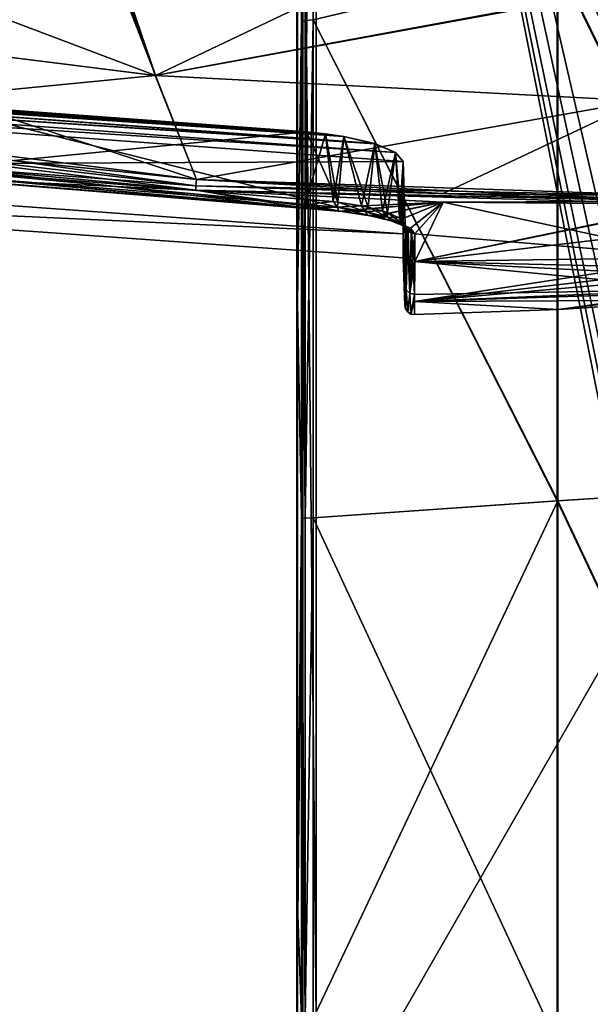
# Model space of a CAD drawing. Header units: millimetres. Extents: x -229 to 223, y -69 to 475.
# Tile 31 of 92: x -96 to -37, y 174 to 276. Entities that reach past the tile are written whole.
import ezdxf

# ---------------------------------------------------------------- set-up
doc = ezdxf.new("R2010")
doc.units = ezdxf.units.MM
doc.header["$LTSCALE"] = 65.185185
for name, color, linetype in [('100', 7, 'CONTINUOUS'), ('101', 7, 'CONTINUOUS'), ('102', 7, 'CONTINUOUS'), ('135', 7, 'CONTINUOUS'), ('153', 7, 'CONTINUOUS'), ('174', 7, 'CONTINUOUS'), ('181', 7, 'CONTINUOUS'), ('203', 7, 'CONTINUOUS'), ('486', 7, 'CONTINUOUS'), ('487', 7, 'CONTINUOUS'), ('491', 7, 'CONTINUOUS'), ('492', 7, 'CONTINUOUS'), ('493', 7, 'CONTINUOUS'), ('494', 7, 'CONTINUOUS'), ('495', 7, 'CONTINUOUS'), ('496', 7, 'CONTINUOUS'), ('502', 7, 'CONTINUOUS'), ('503', 7, 'CONTINUOUS'), ('504', 7, 'CONTINUOUS'), ('505', 7, 'CONTINUOUS'), ('506', 7, 'CONTINUOUS'), ('507', 7, 'CONTINUOUS'), ('511', 7, 'CONTINUOUS'), ('512', 7, 'CONTINUOUS'), ('514', 7, 'CONTINUOUS'), ('515', 7, 'CONTINUOUS'), ('519', 7, 'CONTINUOUS'), ('523', 7, 'CONTINUOUS'), ('532', 7, 'CONTINUOUS'), ('557', 7, 'CONTINUOUS'), ('589', 7, 'CONTINUOUS'), ('77', 7, 'CONTINUOUS'), ('78', 7, 'CONTINUOUS'), ('80', 7, 'CONTINUOUS'), ('81', 7, 'CONTINUOUS'), ('87', 7, 'CONTINUOUS'), ('88', 7, 'CONTINUOUS'), ('91', 7, 'CONTINUOUS')]:
    doc.layers.add(name, color=color, linetype=linetype)

msp = doc.modelspace()

# ---------------------------------------------------------------- linework, layer by layer
at = {"layer": '100', "color": 7, "linetype": 'Continuous'}
for points in [[(-65.32, 275.68, 214.89), (-39.96, 281.7, 223.06), (-65.32, 326.74, 205.33), (-65.32, 275.68, 214.89)], [(-13.42, 285.15, 227.12), (-39.96, 281.7, 223.06), (-13.42, 227.51, 233.69), (-13.42, 285.15, 227.12)], [(-39.96, 225.8, 229.25), (-39.96, 281.7, 223.06), (-65.32, 275.68, 214.89), (-39.96, 225.8, 229.25)], [(-39.96, 281.7, 223.06), (-39.96, 225.8, 229.25), (-13.42, 227.51, 233.69), (-39.96, 281.7, 223.06)], [(-65.32, 224.03, 220.38), (-39.96, 225.8, 229.25), (-65.32, 275.68, 214.89), (-65.32, 224.03, 220.38)], [(-13.42, 227.51, 233.69), (-39.96, 225.8, 229.25), (-13.42, 169.51, 235.25), (-13.42, 227.51, 233.69)], [(-39.96, 169.58, 230.7), (-39.96, 225.8, 229.25), (-65.32, 172.12, 221.77), (-39.96, 169.58, 230.7)], [(-65.32, 172.12, 221.77), (-39.96, 225.8, 229.25), (-65.32, 224.03, 220.38), (-65.32, 172.12, 221.77)], [(-39.96, 225.8, 229.25), (-39.96, 169.58, 230.7), (-13.42, 169.51, 235.25), (-39.96, 225.8, 229.25)]]:
    msp.add_3dface(points, dxfattribs=at)
at = {"layer": '101', "color": 7, "linetype": 'Continuous'}
for points in [[(-66.51, 275.46, 213.16), (-66.15, 275.61, 214.19), (-66.49, 326.38, 203.63), (-66.51, 275.46, 213.16)], [(-66.15, 275.61, 214.19), (-66.15, 326.6, 204.64), (-66.49, 326.38, 203.63), (-66.15, 275.61, 214.19)], [(-65.32, 275.68, 214.89), (-65.32, 326.74, 205.33), (-66.15, 275.61, 214.19), (-65.32, 275.68, 214.89)], [(-65.32, 326.74, 205.33), (-66.15, 326.6, 204.64), (-66.15, 275.61, 214.19), (-65.32, 326.74, 205.33)], [(-66.52, 223.94, 218.64), (-66.16, 224.02, 219.67), (-66.51, 275.46, 213.16), (-66.52, 223.94, 218.64)], [(-66.16, 224.02, 219.67), (-66.15, 275.61, 214.19), (-66.51, 275.46, 213.16), (-66.16, 224.02, 219.67)], [(-65.32, 224.03, 220.38), (-65.32, 275.68, 214.89), (-66.16, 224.02, 219.67), (-65.32, 224.03, 220.38)], [(-65.32, 275.68, 214.89), (-66.15, 275.61, 214.19), (-66.16, 224.02, 219.67), (-65.32, 275.68, 214.89)], [(-66.16, 172.16, 221.06), (-66.16, 224.02, 219.67), (-66.52, 223.94, 218.64), (-66.16, 172.16, 221.06)], [(-66.51, 172.16, 220.02), (-66.16, 172.16, 221.06), (-66.52, 223.94, 218.64), (-66.51, 172.16, 220.02)], [(-65.32, 172.12, 221.77), (-65.32, 224.03, 220.38), (-66.16, 172.16, 221.06), (-65.32, 172.12, 221.77)], [(-65.32, 224.03, 220.38), (-66.16, 224.02, 219.67), (-66.16, 172.16, 221.06), (-65.32, 224.03, 220.38)]]:
    msp.add_3dface(points, dxfattribs=at)
at = {"layer": '102', "color": 7, "linetype": 'Continuous'}
for points in [[(-66.51, 275.46, 213.16), (-66.49, 326.38, 203.63), (-66.92, 308.41, 196.42), (-66.51, 275.46, 213.16)], [(-66.93, 246.45, 205.87), (-66.51, 275.46, 213.16), (-66.92, 308.41, 196.42), (-66.93, 246.45, 205.87)], [(-66.52, 223.94, 218.64), (-66.51, 275.46, 213.16), (-66.93, 246.45, 205.87), (-66.52, 223.94, 218.64)], [(-66.93, 183.87, 209.24), (-66.52, 223.94, 218.64), (-66.93, 246.45, 205.87), (-66.93, 183.87, 209.24)], [(-66.51, 172.16, 220.02), (-66.52, 223.94, 218.64), (-66.93, 183.87, 209.24), (-66.51, 172.16, 220.02)], [(-66.92, 121.26, 206.51), (-66.51, 172.16, 220.02), (-66.93, 183.87, 209.24), (-66.92, 121.26, 206.51)]]:
    msp.add_3dface(points, dxfattribs=at)
at = {"layer": '135', "color": 7, "linetype": 'Continuous'}
for points in [[(-66.46, 275.59, 199.97), (-66.4, 277.55, 201.9), (-66.46, 306.9, 194.48), (-66.46, 275.59, 199.97)], [(-66.4, 246.45, 205.87), (-66.4, 277.55, 201.9), (-66.46, 275.59, 199.97), (-66.4, 246.45, 205.87)], [(-66.46, 244.05, 203.9), (-66.4, 246.45, 205.87), (-66.46, 275.59, 199.97), (-66.46, 244.05, 203.9)], [(-66.4, 215.2, 208.32), (-66.4, 246.45, 205.87), (-66.46, 244.05, 203.9), (-66.4, 215.2, 208.32)], [(-66.46, 212.36, 206.26), (-66.4, 215.2, 208.32), (-66.46, 244.05, 203.9), (-66.46, 212.36, 206.26)], [(-66.4, 183.87, 209.24), (-66.4, 215.2, 208.32), (-66.46, 212.36, 206.26), (-66.4, 183.87, 209.24)], [(-66.46, 180.58, 207.05), (-66.4, 183.87, 209.24), (-66.46, 212.36, 206.26), (-66.46, 180.58, 207.05)], [(-66.4, 152.53, 208.64), (-66.4, 183.87, 209.24), (-66.46, 180.58, 207.05), (-66.4, 152.53, 208.64)], [(-66.46, 150.99, 206.37), (-66.4, 152.53, 208.64), (-66.46, 180.58, 207.05), (-66.46, 150.99, 206.37)]]:
    msp.add_3dface(points, dxfattribs=at)
at = {"layer": '153', "color": 7, "linetype": 'Continuous'}
for points in [[(-65.32, 326.75, -205.33), (-40.04, 281.69, -223.03), (-65.32, 275.7, -214.89), (-65.32, 326.75, -205.33)], [(-13.5, 285.14, -227.12), (-13.5, 227.5, -233.69), (-40.04, 281.69, -223.03), (-13.5, 285.14, -227.12)], [(-40.04, 281.69, -223.03), (-40.04, 225.8, -229.23), (-65.32, 275.7, -214.89), (-40.04, 281.69, -223.03)], [(-40.04, 281.69, -223.03), (-13.5, 227.5, -233.69), (-40.04, 225.8, -229.23), (-40.04, 281.69, -223.03)], [(-65.32, 275.7, -214.89), (-40.04, 225.8, -229.23), (-65.32, 224.05, -220.38), (-65.32, 275.7, -214.89)], [(-13.5, 227.5, -233.69), (-13.5, 169.5, -235.24), (-40.04, 225.8, -229.23), (-13.5, 227.5, -233.69)], [(-40.04, 225.8, -229.23), (-40.04, 169.58, -230.68), (-65.32, 224.05, -220.38), (-40.04, 225.8, -229.23)], [(-40.04, 225.8, -229.23), (-13.5, 169.5, -235.24), (-40.04, 169.58, -230.68), (-40.04, 225.8, -229.23)], [(-65.32, 224.05, -220.38), (-40.04, 169.58, -230.68), (-65.32, 172.13, -221.77), (-65.32, 224.05, -220.38)]]:
    msp.add_3dface(points, dxfattribs=at)
at = {"layer": '174', "color": 7, "linetype": 'Continuous'}
for points in [[(-66.51, 275.46, -213.16), (-66.92, 308.41, -196.42), (-66.49, 326.38, -203.63), (-66.51, 275.46, -213.16)], [(-66.93, 246.45, -205.87), (-66.92, 308.41, -196.42), (-66.51, 275.46, -213.16), (-66.93, 246.45, -205.87)], [(-66.52, 223.94, -218.64), (-66.93, 246.45, -205.87), (-66.51, 275.46, -213.16), (-66.52, 223.94, -218.64)], [(-66.93, 183.87, -209.24), (-66.93, 246.45, -205.87), (-66.52, 223.94, -218.64), (-66.93, 183.87, -209.24)], [(-66.51, 172.16, -220.02), (-66.93, 183.87, -209.24), (-66.52, 223.94, -218.64), (-66.51, 172.16, -220.02)], [(-66.92, 121.26, -206.51), (-66.93, 183.87, -209.24), (-66.51, 172.16, -220.02), (-66.92, 121.26, -206.51)]]:
    msp.add_3dface(points, dxfattribs=at)
at = {"layer": '181', "color": 7, "linetype": 'Continuous'}
for points in [[(-66.51, 275.46, -213.16), (-66.49, 326.38, -203.63), (-66.15, 275.61, -214.19), (-66.51, 275.46, -213.16)], [(-66.49, 326.38, -203.63), (-66.15, 326.6, -204.64), (-66.15, 275.61, -214.19), (-66.49, 326.38, -203.63)], [(-65.32, 326.75, -205.33), (-65.32, 275.7, -214.89), (-66.15, 275.61, -214.19), (-65.32, 326.75, -205.33)], [(-66.15, 326.6, -204.64), (-65.32, 326.75, -205.33), (-66.15, 275.61, -214.19), (-66.15, 326.6, -204.64)], [(-66.52, 223.94, -218.64), (-66.51, 275.46, -213.16), (-66.16, 224.01, -219.67), (-66.52, 223.94, -218.64)], [(-66.51, 275.46, -213.16), (-66.15, 275.61, -214.19), (-66.16, 224.01, -219.67), (-66.51, 275.46, -213.16)], [(-65.32, 275.7, -214.89), (-65.32, 224.05, -220.38), (-66.16, 224.01, -219.67), (-65.32, 275.7, -214.89)], [(-66.15, 275.61, -214.19), (-65.32, 275.7, -214.89), (-66.16, 224.01, -219.67), (-66.15, 275.61, -214.19)], [(-66.52, 223.94, -218.64), (-66.16, 224.01, -219.67), (-66.16, 172.15, -221.06), (-66.52, 223.94, -218.64)], [(-66.51, 172.16, -220.02), (-66.52, 223.94, -218.64), (-66.16, 172.15, -221.06), (-66.51, 172.16, -220.02)], [(-65.32, 224.05, -220.38), (-65.32, 172.13, -221.77), (-66.16, 172.15, -221.06), (-65.32, 224.05, -220.38)], [(-66.16, 224.01, -219.67), (-65.32, 224.05, -220.38), (-66.16, 172.15, -221.06), (-66.16, 224.01, -219.67)]]:
    msp.add_3dface(points, dxfattribs=at)
at = {"layer": '203', "color": 7, "linetype": 'Continuous'}
for points in [[(-66.46, 306.9, -194.48), (-66.4, 277.55, -201.9), (-66.46, 275.59, -199.97), (-66.46, 306.9, -194.48)], [(-66.4, 277.55, -201.9), (-66.4, 246.45, -205.87), (-66.46, 275.59, -199.97), (-66.4, 277.55, -201.9)], [(-66.46, 275.59, -199.97), (-66.4, 246.45, -205.87), (-66.46, 244.05, -203.9), (-66.46, 275.59, -199.97)], [(-66.4, 246.45, -205.87), (-66.4, 215.2, -208.32), (-66.46, 244.05, -203.9), (-66.4, 246.45, -205.87)], [(-66.46, 244.05, -203.9), (-66.4, 215.2, -208.32), (-66.46, 212.36, -206.26), (-66.46, 244.05, -203.9)], [(-66.4, 215.2, -208.32), (-66.4, 183.87, -209.24), (-66.46, 212.36, -206.26), (-66.4, 215.2, -208.32)], [(-66.46, 212.36, -206.26), (-66.4, 183.87, -209.24), (-66.46, 180.58, -207.05), (-66.46, 212.36, -206.26)], [(-66.4, 183.87, -209.24), (-66.4, 152.53, -208.64), (-66.46, 180.58, -207.05), (-66.4, 183.87, -209.24)], [(-66.46, 180.58, -207.05), (-66.4, 152.53, -208.64), (-66.46, 150.99, -206.37), (-66.46, 180.58, -207.05)]]:
    msp.add_3dface(points, dxfattribs=at)
at = {"layer": '486', "color": 7, "linetype": 'Continuous'}
for points in [[(-66.04, 256.12, 103.46), (-103.51, 260.43, 108.54), (-105.26, 259.3, 103.48), (-66.04, 256.12, 103.46)], [(-77.49, 258.04, 108.8), (-103.51, 260.43, 108.54), (-66.04, 256.12, 103.46), (-77.49, 258.04, 108.8)], [(-51.84, 256.77, 108.96), (-77.49, 258.04, 108.8), (-62.35, 255.82, 102.79), (-51.84, 256.77, 108.96)], [(-62.35, 255.82, 102.79), (-77.49, 258.04, 108.8), (-66.04, 256.12, 103.46), (-62.35, 255.82, 102.79)], [(-58.98, 255.31, 100.95), (-51.84, 256.77, 108.96), (-62.35, 255.82, 102.79), (-58.98, 255.31, 100.95)], [(-56.76, 254.76, 98.55), (-51.84, 256.77, 108.96), (-58.98, 255.31, 100.95), (-56.76, 254.76, 98.55)], [(-55.24, 254.09, 95.27), (-51.84, 256.77, 108.96), (-56.76, 254.76, 98.55), (-55.24, 254.09, 95.27)], [(-54.79, 253.5, 92.17), (-51.84, 256.77, 108.96), (-55.24, 254.09, 95.27), (-54.79, 253.5, 92.17)], [(-25.34, 251.05, 72.89), (-51.84, 256.77, 108.96), (-54.79, 253.5, 92.17), (-25.34, 251.05, 72.89)], [(-26.13, 256.56, 109.01), (-51.84, 256.77, 108.96), (-25.34, 251.05, 72.89), (-26.13, 256.56, 109.01)], [(-54.79, 250.61, 74.69), (-25.34, 251.05, 72.89), (-54.79, 253.5, 92.17), (-54.79, 250.61, 74.69)], [(-25.09, 247.72, 36.47), (-54.79, 250.61, 74.69), (-54.8, 247.22, 46.28), (-25.09, 247.72, 36.47)], [(-25.34, 251.05, 72.89), (-54.79, 250.61, 74.69), (-25.26, 249.94, 63.18), (-25.34, 251.05, 72.89)], [(-54.79, 250.61, 74.69), (-25.09, 247.72, 36.47), (-25.19, 249.11, 54.73), (-54.79, 250.61, 74.69)], [(-54.79, 250.61, 74.69), (-25.19, 249.11, 54.73), (-25.26, 249.94, 63.18), (-54.79, 250.61, 74.69)], [(-25.09, 247.72, 36.47), (-54.8, 246.49, 37.43), (-25.06, 247.44, 31.59), (-25.09, 247.72, 36.47)], [(-54.8, 246.49, 37.43), (-25.09, 247.72, 36.47), (-54.8, 247.22, 46.28), (-54.8, 246.49, 37.43)], [(-54.8, 246.49, 37.43), (-25, 246.61, 0), (-25.06, 247.44, 31.59), (-54.8, 246.49, 37.43)], [(-54.81, 245.12, 0), (-39.89, 245.66, 0), (-54.8, 246.49, 37.43), (-54.81, 245.12, 0)], [(-39.89, 245.66, 0), (-25, 246.61, 0), (-54.8, 246.49, 37.43), (-39.89, 245.66, 0)]]:
    msp.add_3dface(points, dxfattribs=at)
at = {"layer": '487', "color": 7, "linetype": 'Continuous'}
for points in [[(-77.49, 258.04, -108.8), (-105.26, 259.3, -103.48), (-103.5, 260.43, -108.54), (-77.49, 258.04, -108.8)], [(-66.04, 256.12, -103.46), (-105.26, 259.3, -103.48), (-77.49, 258.04, -108.8), (-66.04, 256.12, -103.46)], [(-51.85, 256.77, -108.96), (-66.04, 256.12, -103.46), (-77.49, 258.04, -108.8), (-51.85, 256.77, -108.96)], [(-62.45, 255.84, -102.86), (-66.04, 256.12, -103.46), (-51.85, 256.77, -108.96), (-62.45, 255.84, -102.86)], [(-59.07, 255.33, -101.02), (-62.45, 255.84, -102.86), (-51.85, 256.77, -108.96), (-59.07, 255.33, -101.02)], [(-56.8, 254.77, -98.61), (-59.07, 255.33, -101.02), (-51.85, 256.77, -108.96), (-56.8, 254.77, -98.61)], [(-55.23, 254.09, -95.29), (-56.8, 254.77, -98.61), (-51.85, 256.77, -108.96), (-55.23, 254.09, -95.29)], [(-54.79, 253.5, -92.17), (-55.23, 254.09, -95.29), (-51.85, 256.77, -108.96), (-54.79, 253.5, -92.17)], [(-54.79, 250.61, -74.69), (-54.79, 253.5, -92.17), (-51.85, 256.77, -108.96), (-54.79, 250.61, -74.69)], [(-26.13, 256.56, -109.01), (-54.79, 250.61, -74.69), (-51.85, 256.77, -108.96), (-26.13, 256.56, -109.01)], [(-25.58, 254.09, -94.59), (-54.79, 250.61, -74.69), (-25.77, 256.57, -109.01), (-25.58, 254.09, -94.59)], [(-25.77, 256.57, -109.01), (-54.79, 250.61, -74.69), (-26.13, 256.56, -109.01), (-25.77, 256.57, -109.01)], [(-25.34, 251.05, -72.89), (-54.79, 250.61, -74.69), (-25.58, 254.09, -94.59), (-25.34, 251.05, -72.89)], [(-54.79, 250.61, -74.69), (-25.34, 251.05, -72.89), (-54.8, 246.49, -37.43), (-54.79, 250.61, -74.69)], [(-54.8, 246.49, -37.43), (-25.34, 251.05, -72.89), (-25.26, 249.94, -63.18), (-54.8, 246.49, -37.43)], [(-54.8, 247.22, -46.28), (-54.79, 250.61, -74.69), (-54.8, 246.49, -37.43), (-54.8, 247.22, -46.28)], [(-25.19, 249.11, -54.73), (-54.8, 246.49, -37.43), (-25.26, 249.94, -63.18), (-25.19, 249.11, -54.73)], [(-25.09, 247.72, -36.47), (-54.8, 246.49, -37.43), (-25.19, 249.11, -54.73), (-25.09, 247.72, -36.47)], [(-39.89, 245.66, 0), (-54.8, 246.49, -37.43), (-25.09, 247.72, -36.47), (-39.89, 245.66, 0)], [(-39.89, 245.66, 0), (-25.09, 247.72, -36.47), (-25.06, 247.44, -31.59), (-39.89, 245.66, 0)], [(-25, 246.61, 0), (-39.89, 245.66, 0), (-25.06, 247.44, -31.59), (-25, 246.61, 0)], [(-39.89, 245.66, 0), (-54.81, 245.12, 0), (-54.8, 246.49, -37.43), (-39.89, 245.66, 0)]]:
    msp.add_3dface(points, dxfattribs=at)
at = {"layer": '491', "color": 7, "linetype": 'Continuous'}
for points in [[(-105.21, 259.68, 102.43), (-66.04, 256.16, 102.9), (-105.25, 259.33, 102.9), (-105.21, 259.68, 102.43)], [(-105.15, 260.23, 102.23), (-66.02, 256.54, 102.42), (-105.21, 259.68, 102.43), (-105.15, 260.23, 102.23)], [(-66.04, 256.18, 102.86), (-66.04, 256.16, 102.9), (-105.21, 259.68, 102.43), (-66.04, 256.18, 102.86)], [(-66.02, 256.54, 102.42), (-66.04, 256.18, 102.86), (-105.21, 259.68, 102.43), (-66.02, 256.54, 102.42)], [(-66, 257.07, 102.24), (-66.02, 256.54, 102.42), (-105.15, 260.23, 102.23), (-66, 257.07, 102.24)], [(-66.04, 256.12, 103.46), (-105.26, 259.3, 103.48), (-105.25, 259.33, 102.9), (-66.04, 256.12, 103.46)], [(-66.04, 256.16, 102.9), (-66.04, 256.12, 103.46), (-105.25, 259.33, 102.9), (-66.04, 256.16, 102.9)]]:
    msp.add_3dface(points, dxfattribs=at)
at = {"layer": '492', "color": 7, "linetype": 'Continuous'}
for points in [[(-66.04, 256.18, 102.86), (-66.02, 256.54, 102.42), (-62.81, 256.26, 101.92), (-66.04, 256.18, 102.86)], [(-66.02, 256.54, 102.42), (-66, 257.07, 102.24), (-63.25, 256.84, 101.87), (-66.02, 256.54, 102.42)], [(-66.02, 256.54, 102.42), (-63.25, 256.84, 101.87), (-62.81, 256.26, 101.92), (-66.02, 256.54, 102.42)], [(-63.25, 256.84, 101.87), (-60.31, 256.4, 100.51), (-62.81, 256.26, 101.92), (-63.25, 256.84, 101.87)], [(-62.81, 256.26, 101.92), (-60.31, 256.4, 100.51), (-59.91, 255.81, 100.45), (-62.81, 256.26, 101.92)], [(-60.31, 256.4, 100.51), (-58.12, 255.88, 98.53), (-59.91, 255.81, 100.45), (-60.31, 256.4, 100.51)], [(-66.04, 256.16, 102.9), (-66.04, 256.18, 102.86), (-62.81, 256.26, 101.92), (-66.04, 256.16, 102.9)], [(-62.69, 255.89, 102.38), (-66.04, 256.16, 102.9), (-62.81, 256.26, 101.92), (-62.69, 255.89, 102.38)], [(-66.04, 256.12, 103.46), (-66.04, 256.16, 102.9), (-62.69, 255.89, 102.38), (-66.04, 256.12, 103.46)], [(-62.35, 255.82, 102.79), (-66.04, 256.12, 103.46), (-62.69, 255.89, 102.38), (-62.35, 255.82, 102.79)], [(-62.69, 255.89, 102.38), (-62.81, 256.26, 101.92), (-59.91, 255.81, 100.45), (-62.69, 255.89, 102.38)], [(-59.67, 255.44, 100.87), (-62.35, 255.82, 102.79), (-62.69, 255.89, 102.38), (-59.67, 255.44, 100.87)], [(-59.67, 255.44, 100.87), (-62.69, 255.89, 102.38), (-59.91, 255.81, 100.45), (-59.67, 255.44, 100.87)], [(-58.98, 255.31, 100.95), (-62.35, 255.82, 102.79), (-59.67, 255.44, 100.87), (-58.98, 255.31, 100.95)], [(-59.91, 255.81, 100.45), (-58.12, 255.88, 98.53), (-57.61, 255.23, 98.17), (-59.91, 255.81, 100.45)], [(-59.67, 255.44, 100.87), (-59.91, 255.81, 100.45), (-57.61, 255.23, 98.17), (-59.67, 255.44, 100.87)], [(-57.26, 254.86, 98.5), (-58.98, 255.31, 100.95), (-59.67, 255.44, 100.87), (-57.26, 254.86, 98.5)], [(-57.26, 254.86, 98.5), (-59.67, 255.44, 100.87), (-57.61, 255.23, 98.17), (-57.26, 254.86, 98.5)], [(-58.12, 255.88, 98.53), (-56.37, 255.17, 95.47), (-57.61, 255.23, 98.17), (-58.12, 255.88, 98.53)], [(-56.76, 254.76, 98.55), (-58.98, 255.31, 100.95), (-57.26, 254.86, 98.5), (-56.76, 254.76, 98.55)], [(-57.26, 254.86, 98.5), (-57.61, 255.23, 98.17), (-56.13, 254.58, 95.29), (-57.26, 254.86, 98.5)], [(-57.61, 255.23, 98.17), (-56.37, 255.17, 95.47), (-56.13, 254.58, 95.29), (-57.61, 255.23, 98.17)], [(-55.69, 254.22, 95.51), (-56.76, 254.76, 98.55), (-57.26, 254.86, 98.5), (-55.69, 254.22, 95.51)], [(-55.69, 254.22, 95.51), (-57.26, 254.86, 98.5), (-56.13, 254.58, 95.29), (-55.69, 254.22, 95.51)], [(-55.24, 254.09, 95.27), (-56.76, 254.76, 98.55), (-55.69, 254.22, 95.51), (-55.24, 254.09, 95.27)], [(-56.37, 255.17, 95.47), (-55.77, 254.45, 92), (-56.13, 254.58, 95.29), (-56.37, 255.17, 95.47)], [(-55.69, 254.22, 95.51), (-56.13, 254.58, 95.29), (-55.59, 253.92, 92.1), (-55.69, 254.22, 95.51)], [(-56.13, 254.58, 95.29), (-55.77, 254.45, 92), (-55.72, 254.17, 92.05), (-56.13, 254.58, 95.29)], [(-55.59, 253.92, 92.1), (-56.13, 254.58, 95.29), (-55.72, 254.17, 92.05), (-55.59, 253.92, 92.1)], [(-55.13, 253.56, 92.16), (-55.24, 254.09, 95.27), (-55.69, 254.22, 95.51), (-55.13, 253.56, 92.16)], [(-55.13, 253.56, 92.16), (-55.69, 254.22, 95.51), (-55.48, 253.79, 92.12), (-55.13, 253.56, 92.16)], [(-55.69, 254.22, 95.51), (-55.59, 253.92, 92.1), (-55.48, 253.79, 92.12), (-55.69, 254.22, 95.51)], [(-54.79, 253.5, 92.17), (-55.24, 254.09, 95.27), (-55.13, 253.56, 92.16), (-54.79, 253.5, 92.17)]]:
    msp.add_3dface(points, dxfattribs=at)
at = {"layer": '493', "color": 7, "linetype": 'Continuous'}
for points in [[(-55.77, 254.45, 92), (-55.82, 248.18, 46.19), (-55.67, 247.7, 46.23), (-55.77, 254.45, 92)], [(-55.72, 254.17, 92.05), (-55.77, 254.45, 92), (-55.67, 247.7, 46.23), (-55.72, 254.17, 92.05)], [(-55.59, 253.92, 92.1), (-55.72, 254.17, 92.05), (-55.67, 247.7, 46.23), (-55.59, 253.92, 92.1)], [(-55.59, 253.92, 92.1), (-55.67, 247.7, 46.23), (-55.29, 247.34, 46.27), (-55.59, 253.92, 92.1)], [(-55.48, 253.79, 92.12), (-55.59, 253.92, 92.1), (-55.29, 247.34, 46.27), (-55.48, 253.79, 92.12)], [(-55.13, 253.56, 92.16), (-55.48, 253.79, 92.12), (-55.29, 247.34, 46.27), (-55.13, 253.56, 92.16)], [(-54.8, 247.22, 46.28), (-55.13, 253.56, 92.16), (-55.29, 247.34, 46.27), (-54.8, 247.22, 46.28)], [(-54.79, 250.61, 74.69), (-54.79, 253.5, 92.17), (-55.13, 253.56, 92.16), (-54.79, 250.61, 74.69)], [(-54.8, 247.22, 46.28), (-54.79, 250.61, 74.69), (-55.13, 253.56, 92.16), (-54.8, 247.22, 46.28)], [(-55.82, 248.18, 46.19), (-55.83, 246.08, 0), (-55.74, 245.7, 0), (-55.82, 248.18, 46.19)], [(-55.67, 247.7, 46.23), (-55.82, 248.18, 46.19), (-55.74, 245.7, 0), (-55.67, 247.7, 46.23)], [(-55.52, 245.39, 0), (-55.67, 247.7, 46.23), (-55.74, 245.7, 0), (-55.52, 245.39, 0)], [(-55.29, 247.34, 46.27), (-55.67, 247.7, 46.23), (-55.52, 245.39, 0), (-55.29, 247.34, 46.27)], [(-55.19, 245.18, 0), (-55.29, 247.34, 46.27), (-55.52, 245.39, 0), (-55.19, 245.18, 0)], [(-54.8, 247.22, 46.28), (-55.29, 247.34, 46.27), (-55.19, 245.18, 0), (-54.8, 247.22, 46.28)], [(-54.81, 245.12, 0), (-54.8, 247.22, 46.28), (-55.19, 245.18, 0), (-54.81, 245.12, 0)], [(-54.81, 245.12, 0), (-54.8, 246.49, 37.43), (-54.8, 247.22, 46.28), (-54.81, 245.12, 0)]]:
    msp.add_3dface(points, dxfattribs=at)
at = {"layer": '494', "color": 7, "linetype": 'Continuous'}
for points in [[(-55.69, 254.09, -92.06), (-55.82, 248.18, -46.19), (-55.77, 254.45, -92), (-55.69, 254.09, -92.06)], [(-55.67, 247.7, -46.23), (-55.82, 248.18, -46.19), (-55.69, 254.09, -92.06), (-55.67, 247.7, -46.23)], [(-55.59, 253.92, -92.09), (-55.67, 247.7, -46.23), (-55.69, 254.09, -92.06), (-55.59, 253.92, -92.09)], [(-55.48, 253.79, -92.12), (-55.67, 247.7, -46.23), (-55.59, 253.92, -92.09), (-55.48, 253.79, -92.12)], [(-55.29, 247.34, -46.27), (-55.67, 247.7, -46.23), (-55.48, 253.79, -92.12), (-55.29, 247.34, -46.27)], [(-55.17, 253.58, -92.16), (-55.29, 247.34, -46.27), (-55.48, 253.79, -92.12), (-55.17, 253.58, -92.16)], [(-55.12, 253.56, -92.16), (-55.29, 247.34, -46.27), (-55.17, 253.58, -92.16), (-55.12, 253.56, -92.16)], [(-54.79, 253.5, -92.17), (-55.29, 247.34, -46.27), (-55.12, 253.56, -92.16), (-54.79, 253.5, -92.17)], [(-54.79, 253.5, -92.17), (-54.79, 250.61, -74.69), (-55.29, 247.34, -46.27), (-54.79, 253.5, -92.17)], [(-54.79, 250.61, -74.69), (-54.8, 247.22, -46.28), (-55.29, 247.34, -46.27), (-54.79, 250.61, -74.69)], [(-55.67, 247.7, -46.23), (-55.83, 246.08, 0), (-55.82, 248.18, -46.19), (-55.67, 247.7, -46.23)], [(-55.74, 245.7, 0), (-55.83, 246.08, 0), (-55.67, 247.7, -46.23), (-55.74, 245.7, 0)], [(-55.52, 245.39, 0), (-55.74, 245.7, 0), (-55.67, 247.7, -46.23), (-55.52, 245.39, 0)], [(-55.29, 247.34, -46.27), (-55.52, 245.39, 0), (-55.67, 247.7, -46.23), (-55.29, 247.34, -46.27)], [(-55.19, 245.18, 0), (-55.52, 245.39, 0), (-55.29, 247.34, -46.27), (-55.19, 245.18, 0)], [(-54.8, 247.22, -46.28), (-55.19, 245.18, 0), (-55.29, 247.34, -46.27), (-54.8, 247.22, -46.28)], [(-54.8, 247.22, -46.28), (-54.8, 246.49, -37.43), (-55.19, 245.18, 0), (-54.8, 247.22, -46.28)], [(-54.8, 246.49, -37.43), (-54.81, 245.12, 0), (-55.19, 245.18, 0), (-54.8, 246.49, -37.43)]]:
    msp.add_3dface(points, dxfattribs=at)
at = {"layer": '495', "color": 7, "linetype": 'Continuous'}
for points in [[(-62.69, 255.89, -102.39), (-66.02, 256.54, -102.42), (-66.04, 256.18, -102.86), (-62.69, 255.89, -102.39)], [(-62.81, 256.26, -101.92), (-66, 257.07, -102.24), (-66.02, 256.54, -102.42), (-62.81, 256.26, -101.92)], [(-62.69, 255.89, -102.39), (-62.81, 256.26, -101.92), (-66.02, 256.54, -102.42), (-62.69, 255.89, -102.39)], [(-62.75, 256.78, -101.71), (-66, 257.07, -102.24), (-62.81, 256.26, -101.92), (-62.75, 256.78, -101.71)], [(-59.91, 255.81, -100.45), (-62.75, 256.78, -101.71), (-62.81, 256.26, -101.92), (-59.91, 255.81, -100.45)], [(-59.61, 256.26, -100), (-62.75, 256.78, -101.71), (-59.91, 255.81, -100.45), (-59.61, 256.26, -100)], [(-66.04, 256.16, -102.9), (-62.69, 255.89, -102.39), (-66.04, 256.18, -102.86), (-66.04, 256.16, -102.9)], [(-66.04, 256.12, -103.46), (-62.45, 255.84, -102.86), (-66.04, 256.16, -102.9), (-66.04, 256.12, -103.46)], [(-66.04, 256.16, -102.9), (-62.45, 255.84, -102.86), (-62.69, 255.89, -102.39), (-66.04, 256.16, -102.9)], [(-62.69, 255.89, -102.39), (-59.67, 255.44, -100.87), (-62.81, 256.26, -101.92), (-62.69, 255.89, -102.39)], [(-59.67, 255.44, -100.87), (-59.91, 255.81, -100.45), (-62.81, 256.26, -101.92), (-59.67, 255.44, -100.87)], [(-62.69, 255.89, -102.39), (-62.45, 255.84, -102.86), (-59.67, 255.44, -100.87), (-62.69, 255.89, -102.39)], [(-62.45, 255.84, -102.86), (-59.07, 255.33, -101.02), (-59.67, 255.44, -100.87), (-62.45, 255.84, -102.86)], [(-57.61, 255.23, -98.17), (-59.61, 256.26, -100), (-59.91, 255.81, -100.45), (-57.61, 255.23, -98.17)], [(-59.67, 255.44, -100.87), (-57.26, 254.86, -98.5), (-59.91, 255.81, -100.45), (-59.67, 255.44, -100.87)], [(-57.26, 254.86, -98.5), (-57.61, 255.23, -98.17), (-59.91, 255.81, -100.45), (-57.26, 254.86, -98.5)], [(-59.67, 255.44, -100.87), (-59.07, 255.33, -101.02), (-57.26, 254.86, -98.5), (-59.67, 255.44, -100.87)], [(-57.6, 255.72, -97.85), (-59.61, 256.26, -100), (-57.61, 255.23, -98.17), (-57.6, 255.72, -97.85)], [(-59.07, 255.33, -101.02), (-56.8, 254.77, -98.61), (-57.26, 254.86, -98.5), (-59.07, 255.33, -101.02)], [(-56.13, 254.58, -95.29), (-57.6, 255.72, -97.85), (-57.61, 255.23, -98.17), (-56.13, 254.58, -95.29)], [(-56.16, 255.03, -94.81), (-57.6, 255.72, -97.85), (-56.13, 254.58, -95.29), (-56.16, 255.03, -94.81)], [(-57.26, 254.86, -98.5), (-55.69, 254.22, -95.51), (-57.61, 255.23, -98.17), (-57.26, 254.86, -98.5)], [(-55.69, 254.22, -95.51), (-56.13, 254.58, -95.29), (-57.61, 255.23, -98.17), (-55.69, 254.22, -95.51)], [(-57.26, 254.86, -98.5), (-56.8, 254.77, -98.61), (-55.69, 254.22, -95.51), (-57.26, 254.86, -98.5)], [(-56.8, 254.77, -98.61), (-55.23, 254.09, -95.29), (-55.69, 254.22, -95.51), (-56.8, 254.77, -98.61)], [(-55.59, 253.92, -92.09), (-55.69, 254.09, -92.06), (-56.16, 255.03, -94.81), (-55.59, 253.92, -92.09)], [(-55.59, 253.92, -92.09), (-56.16, 255.03, -94.81), (-56.13, 254.58, -95.29), (-55.59, 253.92, -92.09)], [(-55.69, 254.09, -92.06), (-55.77, 254.45, -92), (-56.16, 255.03, -94.81), (-55.69, 254.09, -92.06)], [(-55.12, 253.56, -92.16), (-55.17, 253.58, -92.16), (-56.13, 254.58, -95.29), (-55.12, 253.56, -92.16)], [(-55.69, 254.22, -95.51), (-55.12, 253.56, -92.16), (-56.13, 254.58, -95.29), (-55.69, 254.22, -95.51)], [(-55.17, 253.58, -92.16), (-55.48, 253.79, -92.12), (-56.13, 254.58, -95.29), (-55.17, 253.58, -92.16)], [(-55.48, 253.79, -92.12), (-55.59, 253.92, -92.09), (-56.13, 254.58, -95.29), (-55.48, 253.79, -92.12)], [(-55.23, 254.09, -95.29), (-54.79, 253.5, -92.17), (-55.69, 254.22, -95.51), (-55.23, 254.09, -95.29)], [(-54.79, 253.5, -92.17), (-55.12, 253.56, -92.16), (-55.69, 254.22, -95.51), (-54.79, 253.5, -92.17)]]:
    msp.add_3dface(points, dxfattribs=at)
at = {"layer": '496', "color": 7, "linetype": 'Continuous'}
for points in [[(-66.04, 256.18, -102.86), (-105.21, 259.68, -102.43), (-105.25, 259.33, -102.9), (-66.04, 256.18, -102.86)], [(-66.02, 256.54, -102.42), (-105.15, 260.23, -102.23), (-105.21, 259.68, -102.43), (-66.02, 256.54, -102.42)], [(-66.04, 256.18, -102.86), (-66.02, 256.54, -102.42), (-105.21, 259.68, -102.43), (-66.04, 256.18, -102.86)], [(-66.02, 256.54, -102.42), (-66, 257.07, -102.24), (-105.15, 260.23, -102.23), (-66.02, 256.54, -102.42)], [(-105.26, 259.3, -103.48), (-66.04, 256.12, -103.46), (-105.25, 259.33, -102.9), (-105.26, 259.3, -103.48)], [(-66.04, 256.12, -103.46), (-66.04, 256.16, -102.9), (-105.25, 259.33, -102.9), (-66.04, 256.12, -103.46)], [(-66.04, 256.16, -102.9), (-66.04, 256.18, -102.86), (-105.25, 259.33, -102.9), (-66.04, 256.16, -102.9)]]:
    msp.add_3dface(points, dxfattribs=at)
at = {"layer": '502', "color": 7, "linetype": 'Continuous'}
for points in [[(-66, 264.08, 102), (-105.15, 260.23, 102.23), (-105.18, 266.96, 102), (-66, 264.08, 102)], [(-66, 257.07, 102.24), (-105.15, 260.23, 102.23), (-66, 264.08, 102), (-66, 257.07, 102.24)]]:
    msp.add_3dface(points, dxfattribs=at)
at = {"layer": '503', "color": 7, "linetype": 'Continuous'}
for points in [[(-66, 257.07, 102.24), (-66, 264.08, 102), (-64.04, 263.88, 101.81), (-66, 257.07, 102.24)], [(-63.25, 256.84, 101.87), (-66, 257.07, 102.24), (-64.04, 263.88, 101.81), (-63.25, 256.84, 101.87)], [(-62.15, 263.6, 101.23), (-63.25, 256.84, 101.87), (-64.04, 263.88, 101.81), (-62.15, 263.6, 101.23)], [(-60.31, 256.4, 100.51), (-63.25, 256.84, 101.87), (-62.15, 263.6, 101.23), (-60.31, 256.4, 100.51)], [(-58.93, 262.85, 99.07), (-60.31, 256.4, 100.51), (-62.15, 263.6, 101.23), (-58.93, 262.85, 99.07)], [(-58.12, 255.88, 98.53), (-60.31, 256.4, 100.51), (-58.93, 262.85, 99.07), (-58.12, 255.88, 98.53)], [(-56.77, 261.93, 95.85), (-58.12, 255.88, 98.53), (-58.93, 262.85, 99.07), (-56.77, 261.93, 95.85)], [(-56.37, 255.17, 95.47), (-58.12, 255.88, 98.53), (-56.77, 261.93, 95.85), (-56.37, 255.17, 95.47)], [(-56, 261.01, 92), (-56.37, 255.17, 95.47), (-56.77, 261.93, 95.85), (-56, 261.01, 92)], [(-55.77, 254.45, 92), (-56.37, 255.17, 95.47), (-56, 261.01, 92), (-55.77, 254.45, 92)]]:
    msp.add_3dface(points, dxfattribs=at)
at = {"layer": '504', "color": 7, "linetype": 'Continuous'}
for points in [[(-55.77, 254.45, 92), (-56, 261.01, 92), (-56, 253.51, 46.22), (-55.77, 254.45, 92)], [(-55.82, 248.18, 46.19), (-55.77, 254.45, 92), (-56, 253.51, 46.22), (-55.82, 248.18, 46.19)], [(-56, 251, 0), (-55.82, 248.18, 46.19), (-56, 253.51, 46.22), (-56, 251, 0)], [(-55.83, 246.08, 0), (-55.82, 248.18, 46.19), (-56, 251, 0), (-55.83, 246.08, 0)]]:
    msp.add_3dface(points, dxfattribs=at)
at = {"layer": '505', "color": 7, "linetype": 'Continuous'}
for points in [[(-56, 261.01, -92), (-55.77, 254.45, -92), (-56, 253.5, -46.2), (-56, 261.01, -92)], [(-55.77, 254.45, -92), (-55.82, 248.18, -46.19), (-56, 253.5, -46.2), (-55.77, 254.45, -92)], [(-55.82, 248.18, -46.19), (-55.83, 246.08, 0), (-56, 253.5, -46.2), (-55.82, 248.18, -46.19)], [(-55.83, 246.08, 0), (-56, 251, 0), (-56, 253.5, -46.2), (-55.83, 246.08, 0)]]:
    msp.add_3dface(points, dxfattribs=at)
at = {"layer": '506', "color": 7, "linetype": 'Continuous'}
for points in [[(-66, 257.07, -102.24), (-62.75, 256.78, -101.71), (-66, 264.08, -102), (-66, 257.07, -102.24)], [(-66, 264.08, -102), (-62.75, 256.78, -101.71), (-64.03, 263.88, -101.81), (-66, 264.08, -102)], [(-64.03, 263.88, -101.81), (-62.75, 256.78, -101.71), (-62.15, 263.6, -101.23), (-64.03, 263.88, -101.81)], [(-62.75, 256.78, -101.71), (-59.61, 256.26, -100), (-62.15, 263.6, -101.23), (-62.75, 256.78, -101.71)], [(-62.15, 263.6, -101.23), (-59.61, 256.26, -100), (-58.92, 262.84, -99.06), (-62.15, 263.6, -101.23)], [(-59.61, 256.26, -100), (-57.6, 255.72, -97.85), (-58.92, 262.84, -99.06), (-59.61, 256.26, -100)], [(-58.92, 262.84, -99.06), (-57.6, 255.72, -97.85), (-56.77, 261.93, -95.84), (-58.92, 262.84, -99.06)], [(-57.6, 255.72, -97.85), (-56.16, 255.03, -94.81), (-56.77, 261.93, -95.84), (-57.6, 255.72, -97.85)], [(-56.16, 255.03, -94.81), (-56, 261.01, -92), (-56.77, 261.93, -95.84), (-56.16, 255.03, -94.81)], [(-56.16, 255.03, -94.81), (-55.77, 254.45, -92), (-56, 261.01, -92), (-56.16, 255.03, -94.81)]]:
    msp.add_3dface(points, dxfattribs=at)
at = {"layer": '507', "color": 7, "linetype": 'Continuous'}
for points in [[(-105.15, 260.23, -102.23), (-66, 257.07, -102.24), (-105.18, 266.96, -102), (-105.15, 260.23, -102.23)], [(-66, 257.07, -102.24), (-66, 264.08, -102), (-105.18, 266.96, -102), (-66, 257.07, -102.24)]]:
    msp.add_3dface(points, dxfattribs=at)
at = {"layer": '511', "color": 7, "linetype": 'Continuous'}
for points in [[(-77.49, 258.04, 108.8), (-26.14, 256.87, 109.95), (-77.47, 258.46, 109.94), (-77.49, 258.04, 108.8)], [(-77.42, 259.13, 110.95), (-77.47, 258.46, 109.94), (-51.86, 257.68, 110.82), (-77.42, 259.13, 110.95)], [(-26.14, 256.87, 109.95), (-26.15, 257.39, 110.79), (-77.47, 258.46, 109.94), (-26.14, 256.87, 109.95)], [(-77.47, 258.46, 109.94), (-26.15, 257.39, 110.79), (-51.86, 257.68, 110.82), (-77.47, 258.46, 109.94)], [(-77.49, 258.04, 108.8), (-51.84, 256.77, 108.96), (-26.14, 256.87, 109.95), (-77.49, 258.04, 108.8)], [(-51.84, 256.77, 108.96), (-26.13, 256.56, 109.01), (-26.14, 256.87, 109.95), (-51.84, 256.77, 108.96)]]:
    msp.add_3dface(points, dxfattribs=at)
at = {"layer": '512', "color": 7, "linetype": 'Continuous'}
for points in [[(-128.57, 264.41, 109.75), (-77.47, 258.46, 109.94), (-127.74, 265.42, 111.45), (-128.57, 264.41, 109.75)], [(-77.47, 258.46, 109.94), (-77.42, 259.13, 110.95), (-127.74, 265.42, 111.45), (-77.47, 258.46, 109.94)], [(-103.51, 260.43, 108.54), (-77.49, 258.04, 108.8), (-128.57, 264.41, 109.75), (-103.51, 260.43, 108.54)], [(-77.49, 258.04, 108.8), (-77.47, 258.46, 109.94), (-128.57, 264.41, 109.75), (-77.49, 258.04, 108.8)]]:
    msp.add_3dface(points, dxfattribs=at)
at = {"layer": '514', "color": 7, "linetype": 'Continuous'}
for points in [[(-77.42, 259.13, -110.95), (-128.57, 264.41, -109.75), (-127.74, 265.42, -111.45), (-77.42, 259.13, -110.95)], [(-77.47, 258.46, -109.94), (-103.5, 260.43, -108.54), (-128.57, 264.41, -109.75), (-77.47, 258.46, -109.94)], [(-77.47, 258.46, -109.94), (-128.57, 264.41, -109.75), (-77.42, 259.13, -110.95), (-77.47, 258.46, -109.94)], [(-77.49, 258.04, -108.8), (-103.5, 260.43, -108.54), (-77.47, 258.46, -109.94), (-77.49, 258.04, -108.8)]]:
    msp.add_3dface(points, dxfattribs=at)
at = {"layer": '515', "color": 7, "linetype": 'Continuous'}
for points in [[(-77.49, 258.04, -108.8), (-77.47, 258.46, -109.94), (-26.14, 256.86, -109.95), (-77.49, 258.04, -108.8)], [(-77.47, 258.46, -109.94), (-77.42, 259.13, -110.95), (-26.14, 256.86, -109.95), (-77.47, 258.46, -109.94)], [(-26.14, 256.86, -109.95), (-77.42, 259.13, -110.95), (-51.86, 257.68, -110.82), (-26.14, 256.86, -109.95)], [(-26.13, 256.56, -109.01), (-51.85, 256.77, -108.96), (-77.49, 258.04, -108.8), (-26.13, 256.56, -109.01)], [(-26.13, 256.56, -109.01), (-77.49, 258.04, -108.8), (-26.14, 256.86, -109.95), (-26.13, 256.56, -109.01)], [(-26.15, 257.39, -110.79), (-26.14, 256.86, -109.95), (-51.86, 257.68, -110.82), (-26.15, 257.39, -110.79)]]:
    msp.add_3dface(points, dxfattribs=at)
at = {"layer": '519', "color": 7, "linetype": 'Continuous'}
for points in [[(-128.02, 275.72, 122.22), (-81.67, 269.92, 122.07), (-128.16, 287.51, 132.35), (-128.02, 275.72, 122.22)], [(-128.16, 287.51, 132.35), (-81.67, 269.92, 122.07), (-86.25, 281.78, 132.13), (-128.16, 287.51, 132.35)], [(-86.25, 281.78, 132.13), (-81.67, 269.92, 122.07), (-85.95, 281.75, 132.13), (-86.25, 281.78, 132.13)], [(-85.95, 281.75, 132.13), (-81.67, 269.92, 122.07), (-85.66, 281.72, 132.13), (-85.95, 281.75, 132.13)], [(-127.74, 265.42, 111.45), (-77.42, 259.13, 110.95), (-128.02, 275.72, 122.22), (-127.74, 265.42, 111.45)], [(-128.02, 275.72, 122.22), (-77.42, 259.13, 110.95), (-81.67, 269.92, 122.07), (-128.02, 275.72, 122.22)]]:
    msp.add_3dface(points, dxfattribs=at)
at = {"layer": '523', "color": 7, "linetype": 'Continuous'}
for points in [[(-81.68, 269.92, -122.07), (-128.02, 275.72, -122.22), (-85.66, 281.72, -132.13), (-81.68, 269.92, -122.07)], [(-127.74, 265.42, -111.45), (-128.02, 275.72, -122.22), (-81.68, 269.92, -122.07), (-127.74, 265.42, -111.45)], [(-77.42, 259.13, -110.95), (-127.74, 265.42, -111.45), (-81.68, 269.92, -122.07), (-77.42, 259.13, -110.95)]]:
    msp.add_3dface(points, dxfattribs=at)
at = {"layer": '532', "color": 7, "linetype": 'Continuous'}
for points in [[(-81.68, 269.92, -122.07), (-85.66, 281.72, -132.13), (-37.01, 278.2, -132.34), (-81.68, 269.92, -122.07)], [(-81.68, 269.92, -122.07), (-37.01, 278.2, -132.34), (-36.74, 278.19, -132.34), (-81.68, 269.92, -122.07)], [(-81.68, 269.92, -122.07), (-36.74, 278.19, -132.34), (-31.44, 267.3, -122.05), (-81.68, 269.92, -122.07)], [(-36.74, 278.19, -132.34), (-36.46, 278.17, -132.34), (-31.44, 267.3, -122.05), (-36.74, 278.19, -132.34)], [(-77.42, 259.13, -110.95), (-81.68, 269.92, -122.07), (-31.44, 267.3, -122.05), (-77.42, 259.13, -110.95)], [(-26.15, 257.39, -110.79), (-77.42, 259.13, -110.95), (-31.44, 267.3, -122.05), (-26.15, 257.39, -110.79)], [(-77.42, 259.13, -110.95), (-26.15, 257.39, -110.79), (-51.86, 257.68, -110.82), (-77.42, 259.13, -110.95)]]:
    msp.add_3dface(points, dxfattribs=at)
at = {"layer": '557', "color": 7, "linetype": 'Continuous'}
for points in [[(-85.66, 281.72, 132.13), (-81.67, 269.92, 122.07), (-61.42, 279.59, 132.12), (-85.66, 281.72, 132.13)], [(-61.42, 279.59, 132.12), (-81.67, 269.92, 122.07), (-37.01, 278.2, 132.33), (-61.42, 279.59, 132.12)], [(-37.01, 278.2, 132.33), (-81.67, 269.92, 122.07), (-36.74, 278.19, 132.34), (-37.01, 278.2, 132.33)], [(-81.67, 269.92, 122.07), (-36.46, 278.17, 132.34), (-36.74, 278.19, 132.34), (-81.67, 269.92, 122.07)], [(-36.46, 278.17, 132.34), (-81.67, 269.92, 122.07), (-31.44, 267.3, 122.05), (-36.46, 278.17, 132.34)], [(-81.67, 269.92, 122.07), (-77.42, 259.13, 110.95), (-31.44, 267.3, 122.05), (-81.67, 269.92, 122.07)], [(-77.42, 259.13, 110.95), (-51.86, 257.68, 110.82), (-31.44, 267.3, 122.05), (-77.42, 259.13, 110.95)], [(-51.86, 257.68, 110.82), (-26.15, 257.39, 110.79), (-31.44, 267.3, 122.05), (-51.86, 257.68, 110.82)]]:
    msp.add_3dface(points, dxfattribs=at)
at = {"layer": '589', "color": 7, "linetype": 'Continuous'}
for points in [[(-149.57, 269.81, 100.3), (-151.09, 269.61, 99.06), (-62.15, 263.6, 101.23), (-149.57, 269.81, 100.3)], [(-151.08, 269.61, -99.06), (-149.57, 269.81, -100.31), (-62.15, 263.6, -101.23), (-151.08, 269.61, -99.06)], [(-149.57, 269.81, -100.31), (-147.83, 269.91, -101.24), (-64.03, 263.88, -101.81), (-149.57, 269.81, -100.31)], [(-147.84, 269.91, 101.23), (-149.57, 269.81, 100.3), (-66, 264.08, 102), (-147.84, 269.91, 101.23)], [(-149.57, 269.81, -100.31), (-64.03, 263.88, -101.81), (-62.15, 263.6, -101.23), (-149.57, 269.81, -100.31)], [(-66, 264.08, 102), (-149.57, 269.81, 100.3), (-64.04, 263.88, 101.81), (-66, 264.08, 102)], [(-149.57, 269.81, 100.3), (-62.15, 263.6, 101.23), (-64.04, 263.88, 101.81), (-149.57, 269.81, 100.3)], [(-147.84, 269.91, 101.23), (-66, 264.08, 102), (-105.18, 266.96, 102), (-147.84, 269.91, 101.23)], [(-147.83, 269.91, -101.24), (-66, 264.08, -102), (-64.03, 263.88, -101.81), (-147.83, 269.91, -101.24)], [(-66, 264.08, -102), (-147.83, 269.91, -101.24), (-105.18, 266.96, -102), (-66, 264.08, -102)], [(-154, 268.18, -92), (-153.24, 269, -95.83), (-56.77, 261.93, -95.84), (-154, 268.18, -92)], [(-153.24, 269, 95.83), (-154, 268.18, 92), (-56.77, 261.93, 95.85), (-153.24, 269, 95.83)], [(-153.24, 269, -95.83), (-151.08, 269.61, -99.06), (-58.92, 262.84, -99.06), (-153.24, 269, -95.83)], [(-151.09, 269.61, 99.06), (-153.24, 269, 95.83), (-58.93, 262.85, 99.07), (-151.09, 269.61, 99.06)], [(-153.24, 269, -95.83), (-58.92, 262.84, -99.06), (-56.77, 261.93, -95.84), (-153.24, 269, -95.83)], [(-153.24, 269, 95.83), (-56.77, 261.93, 95.85), (-58.93, 262.85, 99.07), (-153.24, 269, 95.83)], [(-151.09, 269.61, 99.06), (-58.93, 262.85, 99.07), (-62.15, 263.6, 101.23), (-151.09, 269.61, 99.06)], [(-151.08, 269.61, -99.06), (-62.15, 263.6, -101.23), (-58.92, 262.84, -99.06), (-151.08, 269.61, -99.06)], [(-154, 260.55, -46.21), (-154, 268.18, -92), (-56, 261.01, -92), (-154, 260.55, -46.21)], [(-56, 261.01, -92), (-154, 268.18, -92), (-56.77, 261.93, -95.84), (-56, 261.01, -92)], [(-154, 268.18, 92), (-154, 260.55, 46.24), (-56, 261.01, 92), (-154, 268.18, 92)], [(-154, 268.18, 92), (-56, 261.01, 92), (-56.77, 261.93, 95.85), (-154, 268.18, 92)], [(-154, 260.55, -46.21), (-56, 261.01, -92), (-56, 253.5, -46.2), (-154, 260.55, -46.21)], [(-56, 261.01, 92), (-154, 260.55, 46.24), (-56, 253.51, 46.22), (-56, 261.01, 92)], [(-154, 258, 0), (-154, 260.55, -46.21), (-56, 253.5, -46.2), (-154, 258, 0)], [(-154, 260.55, 46.24), (-154, 258, 0), (-56, 253.51, 46.22), (-154, 260.55, 46.24)], [(-154, 258, 0), (-56, 251, 0), (-56, 253.51, 46.22), (-154, 258, 0)], [(-56, 251, 0), (-154, 258, 0), (-56, 253.5, -46.2), (-56, 251, 0)]]:
    msp.add_3dface(points, dxfattribs=at)
at = {"layer": '77', "color": 7, "linetype": 'Continuous'}
for points in [[(65, 383.68, 137.5), (65, 157, 137.5), (-65, 383.68, 137.5), (65, 383.68, 137.5)], [(65, 157, 137.5), (15, 166.2, 137.5), (-65, 383.68, 137.5), (65, 157, 137.5)], [(-65, 383.68, 137.5), (15, 166.2, 137.5), (-15, 166.2, 137.5), (-65, 383.68, 137.5)], [(-65, 157, 137.5), (-65, 383.68, 137.5), (-20, 157, 137.5), (-65, 157, 137.5)], [(-20, 157, 137.5), (-65, 383.68, 137.5), (-20, 161.2, 137.5), (-20, 157, 137.5)], [(-20, 161.2, 137.5), (-65, 383.68, 137.5), (-19.33, 163.7, 137.5), (-20, 161.2, 137.5)], [(-19.33, 163.7, 137.5), (-65, 383.68, 137.5), (-17.5, 165.53, 137.5), (-19.33, 163.7, 137.5)], [(-17.5, 165.53, 137.5), (-65, 383.68, 137.5), (-15, 166.2, 137.5), (-17.5, 165.53, 137.5)]]:
    msp.add_3dface(points, dxfattribs=at)
at = {"layer": '78', "color": 7, "linetype": 'Continuous'}
for points in [[(-65, 383.68, 137.5), (-65, 157, 137.5), (-65, 383.68, 140), (-65, 383.68, 137.5)], [(-65, 383.68, 140), (-65, 157, 137.5), (-65, 355, 140), (-65, 383.68, 140)], [(-65, 355, 140), (-65, 157, 137.5), (-65, 355, 147), (-65, 355, 140)], [(-65, 355, 147), (-65, 157, 137.5), (-65, 354.33, 149.5), (-65, 355, 147)], [(-65, 354.33, 149.5), (-65, 157, 137.5), (-65, 352.5, 151.33), (-65, 354.33, 149.5)], [(-65, 352.5, 151.33), (-65, 157, 137.5), (-65, 350, 152), (-65, 352.5, 151.33)], [(-65, 350, 152), (-65, 157, 137.5), (-65, 175, 140), (-65, 350, 152)], [(-65, 180, 152), (-65, 350, 152), (-65, 175, 140), (-65, 180, 152)], [(-65, 177.5, 151.33), (-65, 180, 152), (-65, 175, 140), (-65, 177.5, 151.33)], [(-65, 175.67, 149.5), (-65, 177.5, 151.33), (-65, 175, 140), (-65, 175.67, 149.5)], [(-65, 175, 147), (-65, 175.67, 149.5), (-65, 175, 140), (-65, 175, 147)], [(-65, 175, 140), (-65, 157, 137.5), (-65, 155.78, 140), (-65, 175, 140)]]:
    msp.add_3dface(points, dxfattribs=at)
at = {"layer": '80', "color": 7, "linetype": 'Continuous'}
for points in [[(65, 157, -137.5), (65, 383.68, -137.5), (-65, 157, -137.5), (65, 157, -137.5)], [(65, 383.68, -137.5), (-65, 383.68, -137.5), (-65, 157, -137.5), (65, 383.68, -137.5)]]:
    msp.add_3dface(points, dxfattribs=at)
at = {"layer": '81', "color": 7, "linetype": 'Continuous'}
for points in [[(-65, 157, -137.5), (-65, 383.68, -137.5), (-65, 175, -140), (-65, 157, -137.5)], [(-65, 383.68, -137.5), (-65, 355, -140), (-65, 180, -152), (-65, 383.68, -137.5)], [(-65, 175, -140), (-65, 383.68, -137.5), (-65, 175, -147), (-65, 175, -140)], [(-65, 175, -147), (-65, 383.68, -137.5), (-65, 175.67, -149.5), (-65, 175, -147)], [(-65, 175.67, -149.5), (-65, 383.68, -137.5), (-65, 177.5, -151.33), (-65, 175.67, -149.5)], [(-65, 177.5, -151.33), (-65, 383.68, -137.5), (-65, 180, -152), (-65, 177.5, -151.33)], [(-65, 355, -140), (-65, 350, -152), (-65, 180, -152), (-65, 355, -140)], [(-65, 155.78, -140), (-65, 157, -137.5), (-65, 175, -140), (-65, 155.78, -140)]]:
    msp.add_3dface(points, dxfattribs=at)
at = {"layer": '87', "color": 7, "linetype": 'Continuous'}
for points in [[(-67, 373.03, 137.5), (-65, 373.03, 137.5), (-65, 172.13, 137.5), (-67, 373.03, 137.5)], [(-67, 172.13, 137.5), (-67, 373.03, 137.5), (-65, 172.13, 137.5), (-67, 172.13, 137.5)]]:
    msp.add_3dface(points, dxfattribs=at)
at = {"layer": '88', "color": 7, "linetype": 'Continuous'}
for points in [[(-67, 172.13, -137.5), (-65, 172.13, -137.5), (-65, 373.03, -137.5), (-67, 172.13, -137.5)], [(-67, 373.03, -137.5), (-67, 172.13, -137.5), (-65, 373.03, -137.5), (-67, 373.03, -137.5)]]:
    msp.add_3dface(points, dxfattribs=at)
at = {"layer": '91', "color": 7, "linetype": 'Continuous'}
for points in [[(-67, 373.03, 137.5), (-67, 172.13, 137.5), (-67, 71.09, 143.11), (-67, 373.03, 137.5)], [(-67, 372.58, 157.91), (-67, 373.03, 137.5), (-67, 71.09, 143.11), (-67, 372.58, 157.91)], [(-67, 172.13, -137.5), (-67, 373.03, -137.5), (-67, 372.58, -157.91), (-67, 172.13, -137.5)], [(-67, 71.09, -143.11), (-67, 172.13, -137.5), (-67, 372.58, -157.91), (-67, 71.09, -143.11)], [(-67, 369.98, 178.16), (-67, 372.58, 157.91), (-67, 93.78, 175.18), (-67, 369.98, 178.16)], [(-67, 93.78, 175.18), (-67, 372.58, 157.91), (-67, 71.09, 143.11), (-67, 93.78, 175.18)], [(-67, 93.78, -175.18), (-67, 71.09, -143.11), (-67, 372.58, -157.91), (-67, 93.78, -175.18)], [(-67, 369.98, -178.16), (-67, 93.78, -175.18), (-67, 372.58, -157.91), (-67, 369.98, -178.16)], [(-67, 323.55, 190.64), (-67, 369.98, 178.16), (-67, 120.5, 203.98), (-67, 323.55, 190.64)], [(-67, 120.5, 203.98), (-67, 369.98, 178.16), (-67, 93.78, 175.18), (-67, 120.5, 203.98)], [(-67, 323.55, -190.64), (-67, 93.78, -175.18), (-67, 369.98, -178.16), (-67, 323.55, -190.64)], [(-67, 276.33, 199.6), (-67, 323.55, 190.64), (-67, 120.5, 203.98), (-67, 276.33, 199.6)], [(-67, 276.33, -199.6), (-67, 93.78, -175.18), (-67, 323.55, -190.64), (-67, 276.33, -199.6)], [(-67, 228.56, 205), (-67, 276.33, 199.6), (-67, 120.5, 203.98), (-67, 228.56, 205)], [(-67, 120.5, -203.98), (-67, 93.78, -175.18), (-67, 276.33, -199.6), (-67, 120.5, -203.98)], [(-67, 228.56, -205), (-67, 120.5, -203.98), (-67, 276.33, -199.6), (-67, 228.56, -205)], [(-67, 180.52, 206.8), (-67, 228.56, 205), (-67, 150.48, 206.1), (-67, 180.52, 206.8)], [(-67, 150.48, 206.1), (-67, 228.56, 205), (-67, 120.5, 203.98), (-67, 150.48, 206.1)], [(-67, 150.48, -206.1), (-67, 120.5, -203.98), (-67, 228.56, -205), (-67, 150.48, -206.1)], [(-67, 180.52, -206.8), (-67, 150.48, -206.1), (-67, 228.56, -205), (-67, 180.52, -206.8)]]:
    msp.add_3dface(points, dxfattribs=at)

doc.saveas('drawing.dxf')
